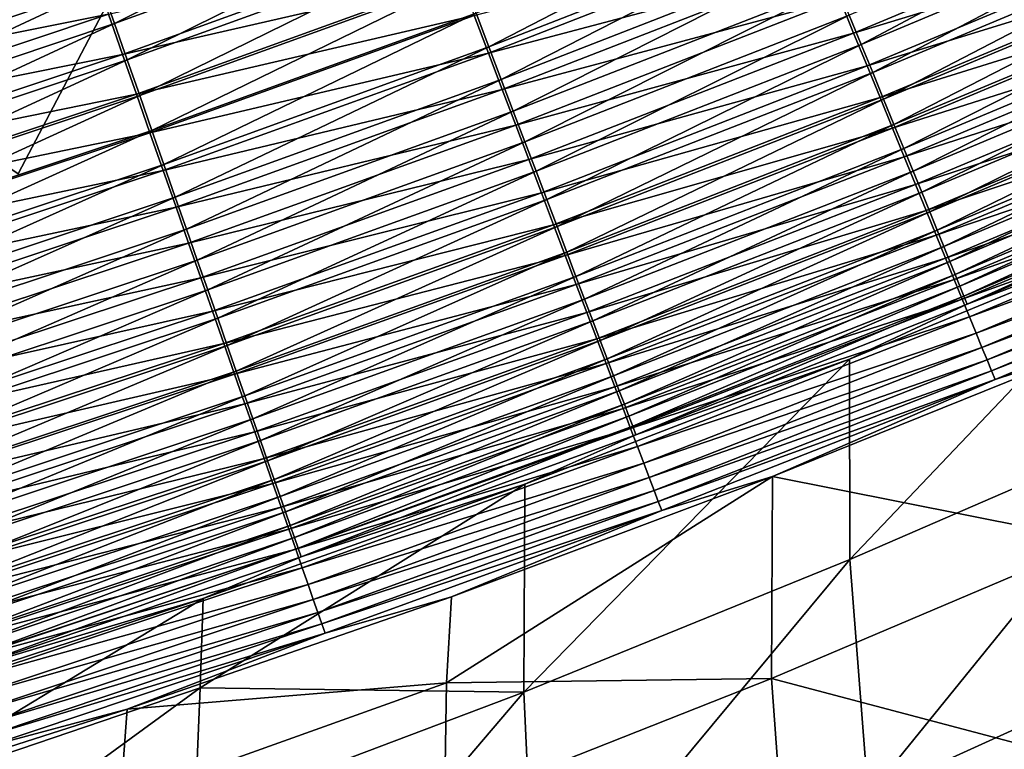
# Model space of a CAD drawing. Header units: metres. Extents: x -1 to 1402, y -1402 to 1.
# Tile 230 of 256: x 826 to 862, y -1164 to -1137. Entities that reach past the tile are written whole.
import ezdxf

# ---------------------------------------------------------------- set-up
doc = ezdxf.new("R2010")
doc.units = ezdxf.units.M

msp = doc.modelspace()

# ---------------------------------------------------------------- linework, layer by layer
at = {"layer": 'None0'}
for points in [[(829.298035, -1136.907593, -497.734619), (840.597839, -1131.261108, -498.286469), (828.819336, -1135.542847, -498.305359)], [(829.298035, -1136.907593, -497.734619), (841.113037, -1132.618164, -497.710846), (840.597839, -1131.261108, -498.286469)], [(843.06543, -1137.761963, -494.78241), (854.397583, -1131.908936, -495.565216), (842.595337, -1136.523438, -495.605164)], [(843.06543, -1137.761963, -494.78241), (854.90033, -1133.138306, -494.735931), (854.397583, -1131.908936, -495.565216)], [(856.317139, -1136.603149, -491.905945), (856.755737, -1137.675903, -490.854187), (868.117249, -1131.650146, -491.840393)], [(856.755737, -1137.675903, -490.854187), (868.583618, -1132.712524, -490.781036), (868.117249, -1131.650146, -491.840393)], [(868.291809, -1132.303101, -495.188873), (856.475342, -1137.255615, -495.251984), (855.962708, -1136.001221, -496.276703)], [(868.818054, -1133.502563, -494.096771), (856.475342, -1137.255615, -495.251984), (868.291809, -1132.303101, -495.188873)], [(829.767578, -1138.246216, -497.100189), (841.113037, -1132.618164, -497.710846), (829.298035, -1136.907593, -497.734619)], [(829.767578, -1138.246216, -497.100189), (841.618286, -1133.949219, -497.071014), (841.113037, -1132.618164, -497.710846)], [(816.482788, -1138.128906, -498.825958), (827.838379, -1132.746216, -499.250732), (816.026672, -1136.714233, -499.26181)], [(816.482788, -1138.128906, -498.825958), (828.332458, -1134.154663, -498.810944), (827.838379, -1132.746216, -499.250732)], [(856.755737, -1137.675903, -490.854187), (857.176025, -1138.703979, -489.751556), (868.583618, -1132.712524, -490.781036)], [(868.583618, -1132.712524, -490.781036), (857.176025, -1138.703979, -489.751556), (869.030334, -1133.730347, -489.670563)], [(842.524414, -1136.611328, -499.012695), (854.887756, -1133.371094, -498.140533), (843.048035, -1137.991699, -498.183807)], [(843.048035, -1137.991699, -498.183807), (854.887756, -1133.371094, -498.140533), (855.433167, -1134.705444, -497.240143)], [(843.521912, -1138.964844, -493.901917), (854.90033, -1133.138306, -494.735931), (843.06543, -1137.761963, -494.78241)], [(843.521912, -1138.964844, -493.901917), (855.388489, -1134.332031, -493.848511), (854.90033, -1133.138306, -494.735931)], [(815.681091, -1135.942871, -502.557037), (828.012878, -1133.528198, -502.142883), (816.181763, -1137.496704, -502.154877)], [(816.181763, -1137.496704, -502.154877), (828.012878, -1133.528198, -502.142883), (828.548828, -1135.057007, -501.6651)], [(829.076965, -1136.563843, -501.115906), (841.440063, -1133.752808, -500.470276), (829.596252, -1138.045166, -500.496033)], [(829.596252, -1138.045166, -500.496033), (841.440063, -1133.752808, -500.470276), (841.988098, -1135.19751, -499.775452)], [(868.818054, -1133.502563, -494.096771), (856.970093, -1138.466309, -494.167816), (856.475342, -1137.255615, -495.251984)], [(869.323914, -1134.65564, -492.946777), (856.970093, -1138.466309, -494.167816), (868.818054, -1133.502563, -494.096771)], [(869.030334, -1133.730347, -489.670563), (857.176025, -1138.703979, -489.751556), (857.577271, -1139.685669, -488.600372)], [(869.030334, -1133.730347, -489.670563), (857.577271, -1139.685669, -488.600372), (869.456604, -1134.70166, -488.511292)], [(830.227173, -1139.556641, -496.403656), (841.618286, -1133.949219, -497.071014), (829.767578, -1138.246216, -497.100189)], [(830.227173, -1139.556641, -496.403656), (842.112671, -1135.251709, -496.368561), (841.618286, -1133.949219, -497.071014)], [(816.932373, -1139.523315, -498.324829), (828.332458, -1134.154663, -498.810944), (816.482788, -1138.128906, -498.825958)], [(816.932373, -1139.523315, -498.324829), (828.819336, -1135.542847, -498.305359), (828.332458, -1134.154663, -498.810944)], [(843.96405, -1140.129883, -492.965332), (855.388489, -1134.332031, -493.848511), (843.521912, -1138.964844, -493.901917)], [(843.96405, -1140.129883, -492.965332), (855.861084, -1135.487793, -492.904633), (855.388489, -1134.332031, -493.848511)], [(855.433167, -1134.705444, -497.240143), (843.557922, -1139.33606, -497.290497), (843.048035, -1137.991699, -498.183807)], [(855.962708, -1136.001221, -496.276703), (843.557922, -1139.33606, -497.290497), (855.433167, -1134.705444, -497.240143)], [(869.323914, -1134.65564, -492.946777), (857.445801, -1139.630615, -493.026062), (856.970093, -1138.466309, -494.167816)], [(869.808533, -1135.760376, -491.741333), (857.445801, -1139.630615, -493.026062), (869.323914, -1134.65564, -492.946777)], [(869.456604, -1134.70166, -488.511292), (857.577271, -1139.685669, -488.600372), (857.95874, -1140.619019, -487.402924)], [(869.456604, -1134.70166, -488.511292), (857.95874, -1140.619019, -487.402924), (869.861694, -1135.624756, -487.305573)], [(816.181763, -1137.496704, -502.154877), (828.548828, -1135.057007, -501.6651), (816.676514, -1139.032227, -501.681335)], [(816.676514, -1139.032227, -501.681335), (828.548828, -1135.057007, -501.6651), (829.076965, -1136.563843, -501.115906)], [(829.596252, -1138.045166, -500.496033), (841.988098, -1135.19751, -499.775452), (830.10553, -1139.498291, -499.807068)], [(830.10553, -1139.498291, -499.807068), (841.988098, -1135.19751, -499.775452), (842.524414, -1136.611328, -499.012695)], [(817.37439, -1140.894409, -497.759155), (828.819336, -1135.542847, -498.305359), (816.932373, -1139.523315, -498.324829)], [(817.37439, -1140.894409, -497.759155), (829.298035, -1136.907593, -497.734619), (828.819336, -1135.542847, -498.305359)], [(830.675903, -1140.836304, -495.646606), (842.112671, -1135.251709, -496.368561), (830.227173, -1139.556641, -496.403656)], [(830.675903, -1140.836304, -495.646606), (842.595337, -1136.523438, -495.605164), (842.112671, -1135.251709, -496.368561)], [(844.390808, -1141.254639, -491.974274), (855.861084, -1135.487793, -492.904633), (843.96405, -1140.129883, -492.965332)], [(844.390808, -1141.254639, -491.974274), (856.317139, -1136.603149, -491.905945), (855.861084, -1135.487793, -492.904633)], [(869.808533, -1135.760376, -491.741333), (857.901733, -1140.74646, -491.829132), (857.445801, -1139.630615, -493.026062)], [(870.270996, -1136.814697, -490.482941), (857.901733, -1140.74646, -491.829132), (869.808533, -1135.760376, -491.741333)], [(869.861694, -1135.624756, -487.305573), (857.95874, -1140.619019, -487.402924), (858.319702, -1141.502319, -486.16153)], [(869.861694, -1135.624756, -487.305573), (858.319702, -1141.502319, -486.16153), (870.244751, -1136.497681, -486.055756)], [(855.962708, -1136.001221, -496.276703), (844.053101, -1140.641724, -496.334564), (843.557922, -1139.33606, -497.290497)], [(856.475342, -1137.255615, -495.251984), (844.053101, -1140.641724, -496.334564), (855.962708, -1136.001221, -496.276703)], [(816.676514, -1139.032227, -501.681335), (829.076965, -1136.563843, -501.115906), (817.164185, -1140.545898, -501.137024)], [(817.164185, -1140.545898, -501.137024), (829.076965, -1136.563843, -501.115906), (829.596252, -1138.045166, -500.496033)], [(830.10553, -1139.498291, -499.807068), (842.524414, -1136.611328, -499.012695), (830.604065, -1140.920532, -499.05069)], [(830.604065, -1140.920532, -499.05069), (842.524414, -1136.611328, -499.012695), (843.048035, -1137.991699, -498.183807)], [(831.113037, -1142.082764, -494.830627), (842.595337, -1136.523438, -495.605164), (830.675903, -1140.836304, -495.646606)], [(831.113037, -1142.082764, -494.830627), (843.06543, -1137.761963, -494.78241), (842.595337, -1136.523438, -495.605164)], [(844.390808, -1141.254639, -491.974274), (844.801331, -1142.336792, -490.93045), (856.317139, -1136.603149, -491.905945)], [(844.801331, -1142.336792, -490.93045), (856.755737, -1137.675903, -490.854187), (856.317139, -1136.603149, -491.905945)], [(870.244751, -1136.497681, -486.055756), (858.319702, -1141.502319, -486.16153), (858.659363, -1142.333618, -484.878479)], [(870.244751, -1136.497681, -486.055756), (858.659363, -1142.333618, -484.878479), (870.604919, -1137.318604, -484.76416)], [(817.808105, -1142.239746, -497.13031), (829.298035, -1136.907593, -497.734619), (817.37439, -1140.894409, -497.759155)], [(817.808105, -1142.239746, -497.13031), (829.767578, -1138.246216, -497.100189), (829.298035, -1136.907593, -497.734619)], [(870.270996, -1136.814697, -490.482941), (858.336975, -1141.812012, -490.579529), (857.901733, -1140.74646, -491.829132)], [(870.710449, -1137.816528, -489.174164), (858.336975, -1141.812012, -490.579529), (870.270996, -1136.814697, -490.482941)], [(856.475342, -1137.255615, -495.251984), (844.532654, -1141.90625, -495.31778), (844.053101, -1140.641724, -496.334564)], [(856.970093, -1138.466309, -494.167816), (844.532654, -1141.90625, -495.31778), (856.475342, -1137.255615, -495.251984)], [(870.604919, -1137.318604, -484.76416), (858.659363, -1142.333618, -484.878479), (858.97699, -1143.111084, -483.556091)], [(870.604919, -1137.318604, -484.76416), (858.97699, -1143.111084, -483.556091), (870.941467, -1138.085815, -483.433136)], [(844.801331, -1142.336792, -490.93045), (845.194946, -1143.37439, -489.836029), (856.755737, -1137.675903, -490.854187)], [(845.194946, -1143.37439, -489.836029), (857.176025, -1138.703979, -489.751556), (856.755737, -1137.675903, -490.854187)], [(817.164185, -1140.545898, -501.137024), (829.596252, -1138.045166, -500.496033), (817.643616, -1142.03418, -500.522644)], [(817.643616, -1142.03418, -500.522644), (829.596252, -1138.045166, -500.496033), (830.10553, -1139.498291, -499.807068)], [(843.048035, -1137.991699, -498.183807), (831.09082, -1142.30957, -498.228699), (830.604065, -1140.920532, -499.05069)], [(843.557922, -1139.33606, -497.290497), (831.09082, -1142.30957, -498.228699), (843.048035, -1137.991699, -498.183807)], [(831.53772, -1143.293945, -493.957336), (843.06543, -1137.761963, -494.78241), (831.113037, -1142.082764, -494.830627)], [(831.53772, -1143.293945, -493.957336), (843.521912, -1138.964844, -493.901917), (843.06543, -1137.761963, -494.78241)], [(870.710449, -1137.816528, -489.174164), (858.750793, -1142.825073, -489.279724), (858.336975, -1141.812012, -490.579529)], [(871.125916, -1138.764038, -487.817535), (858.750793, -1142.825073, -489.279724), (870.710449, -1137.816528, -489.174164)], [(870.941467, -1138.085815, -483.433136), (858.97699, -1143.111084, -483.556091), (859.27179, -1143.832886, -482.196655)], [(870.941467, -1138.085815, -483.433136), (859.27179, -1143.832886, -482.196655), (871.25354, -1138.797363, -482.065002)], [(818.232666, -1143.556763, -496.43985), (829.767578, -1138.246216, -497.100189), (817.808105, -1142.239746, -497.13031)], [(818.232666, -1143.556763, -496.43985), (830.227173, -1139.556641, -496.403656), (829.767578, -1138.246216, -497.100189)], [(856.970093, -1138.466309, -494.167816), (844.995544, -1143.126953, -494.241882), (844.532654, -1141.90625, -495.31778)], [(857.445801, -1139.630615, -493.026062), (844.995544, -1143.126953, -494.241882), (856.970093, -1138.466309, -494.167816)], [(845.194946, -1143.37439, -489.836029), (845.570923, -1144.365601, -488.693268), (857.176025, -1138.703979, -489.751556)], [(857.176025, -1138.703979, -489.751556), (845.570923, -1144.365601, -488.693268), (857.577271, -1139.685669, -488.600372)], [(871.125916, -1138.764038, -487.817535), (859.142334, -1143.783813, -487.932251), (858.750793, -1142.825073, -489.279724)], [(871.516663, -1139.655151, -486.415588), (859.142334, -1143.783813, -487.932251), (871.125916, -1138.764038, -487.817535)], [(871.25354, -1138.797363, -482.065002), (859.27179, -1143.832886, -482.196655), (859.543091, -1144.497314, -480.802673)], [(871.25354, -1138.797363, -482.065002), (859.543091, -1144.497314, -480.802673), (871.540405, -1139.451538, -480.662323)], [(831.949097, -1144.467163, -493.02832), (843.521912, -1138.964844, -493.901917), (831.53772, -1143.293945, -493.957336)], [(831.949097, -1144.467163, -493.02832), (843.96405, -1140.129883, -492.965332), (843.521912, -1138.964844, -493.901917)], [(817.643616, -1142.03418, -500.522644), (830.10553, -1139.498291, -499.807068), (818.114014, -1143.494385, -499.839722)], [(818.114014, -1143.494385, -499.839722), (830.10553, -1139.498291, -499.807068), (830.604065, -1140.920532, -499.05069)], [(843.557922, -1139.33606, -497.290497), (831.564941, -1143.662476, -497.342773), (831.09082, -1142.30957, -498.228699)], [(844.053101, -1140.641724, -496.334564), (831.564941, -1143.662476, -497.342773), (843.557922, -1139.33606, -497.290497)], [(871.540405, -1139.451538, -480.662323), (859.543091, -1144.497314, -480.802673), (859.790405, -1145.103394, -479.377533)], [(871.540405, -1139.451538, -480.662323), (859.790405, -1145.103394, -479.377533), (871.801575, -1140.047241, -479.228516)], [(818.647339, -1144.84314, -495.689362), (830.227173, -1139.556641, -496.403656), (818.232666, -1143.556763, -496.43985)], [(818.647339, -1144.84314, -495.689362), (830.675903, -1140.836304, -495.646606), (830.227173, -1139.556641, -496.403656)], [(857.445801, -1139.630615, -493.026062), (845.440857, -1144.301514, -493.108734), (844.995544, -1143.126953, -494.241882)], [(857.901733, -1140.74646, -491.829132), (845.440857, -1144.301514, -493.108734), (857.445801, -1139.630615, -493.026062)], [(857.577271, -1139.685669, -488.600372), (845.570923, -1144.365601, -488.693268), (845.928589, -1145.308594, -487.504486)], [(857.577271, -1139.685669, -488.600372), (845.928589, -1145.308594, -487.504486), (857.95874, -1140.619019, -487.402924)], [(871.516663, -1139.655151, -486.415588), (859.510803, -1144.686035, -486.539612), (859.142334, -1143.783813, -487.932251)], [(871.881775, -1140.487793, -484.970856), (859.510803, -1144.686035, -486.539612), (871.516663, -1139.655151, -486.415588)], [(832.346313, -1145.600342, -492.045166), (843.96405, -1140.129883, -492.965332), (831.949097, -1144.467163, -493.02832)], [(832.346313, -1145.600342, -492.045166), (844.390808, -1141.254639, -491.974274), (843.96405, -1140.129883, -492.965332)], [(871.801575, -1140.047241, -479.228516), (859.790405, -1145.103394, -479.377533), (860.013428, -1145.649902, -477.924713)], [(871.801575, -1140.047241, -479.228516), (860.013428, -1145.649902, -477.924713), (872.036621, -1140.583618, -477.76712)], [(857.95874, -1140.619019, -487.402924), (845.928589, -1145.308594, -487.504486), (846.267212, -1146.20166, -486.271881)], [(857.95874, -1140.619019, -487.402924), (846.267212, -1146.20166, -486.271881), (858.319702, -1141.502319, -486.16153)], [(871.881775, -1140.487793, -484.970856), (859.855286, -1145.529907, -485.104279), (859.510803, -1144.686035, -486.539612)], [(872.220276, -1141.260132, -483.485901), (859.855286, -1145.529907, -485.104279), (871.881775, -1140.487793, -484.970856)], [(872.036621, -1140.583618, -477.76712), (860.013428, -1145.649902, -477.924713), (860.21167, -1146.135986, -476.447815)], [(872.036621, -1140.583618, -477.76712), (860.21167, -1146.135986, -476.447815), (872.245178, -1141.05957, -476.281738)], [(830.604065, -1140.920532, -499.05069), (818.574524, -1144.92395, -499.089966), (818.114014, -1143.494385, -499.839722)], [(831.09082, -1142.30957, -498.228699), (818.574524, -1144.92395, -499.089966), (830.604065, -1140.920532, -499.05069)], [(819.051331, -1146.09668, -494.880402), (830.675903, -1140.836304, -495.646606), (818.647339, -1144.84314, -495.689362)], [(819.051331, -1146.09668, -494.880402), (831.113037, -1142.082764, -494.830627), (830.675903, -1140.836304, -495.646606)], [(844.053101, -1140.641724, -496.334564), (832.025574, -1144.977051, -496.394653), (831.564941, -1143.662476, -497.342773)], [(844.532654, -1141.90625, -495.31778), (832.025574, -1144.977051, -496.394653), (844.053101, -1140.641724, -496.334564)], [(857.901733, -1140.74646, -491.829132), (845.867859, -1145.427734, -491.920715), (845.440857, -1144.301514, -493.108734)], [(858.336975, -1141.812012, -490.579529), (845.867859, -1145.427734, -491.920715), (857.901733, -1140.74646, -491.829132)], [(832.346313, -1145.600342, -492.045166), (832.728638, -1146.69104, -491.009583), (844.390808, -1141.254639, -491.974274)], [(832.728638, -1146.69104, -491.009583), (844.801331, -1142.336792, -490.93045), (844.390808, -1141.254639, -491.974274)], [(872.220276, -1141.260132, -483.485901), (860.17511, -1146.313354, -483.628784), (859.855286, -1145.529907, -485.104279)], [(872.531494, -1141.970215, -481.96347), (860.17511, -1146.313354, -483.628784), (872.220276, -1141.260132, -483.485901)], [(872.245178, -1141.05957, -476.281738), (860.21167, -1146.135986, -476.447815), (860.384766, -1146.560669, -474.950378)], [(872.245178, -1141.05957, -476.281738), (860.384766, -1146.560669, -474.950378), (872.426758, -1141.474243, -474.776001)], [(858.319702, -1141.502319, -486.16153), (846.267212, -1146.20166, -486.271881), (846.58606, -1147.042725, -484.997772)], [(858.319702, -1141.502319, -486.16153), (846.58606, -1147.042725, -484.997772), (858.659363, -1142.333618, -484.878479)], [(872.426758, -1141.474243, -474.776001), (860.384766, -1146.560669, -474.950378), (860.532349, -1146.923096, -473.435913)], [(872.426758, -1141.474243, -474.776001), (860.532349, -1146.923096, -473.435913), (872.580933, -1141.82666, -473.253479)], [(819.44397, -1147.314941, -494.014557), (831.113037, -1142.082764, -494.830627), (819.051331, -1146.09668, -494.880402)], [(819.44397, -1147.314941, -494.014557), (831.53772, -1143.293945, -493.957336), (831.113037, -1142.082764, -494.830627)], [(844.532654, -1141.90625, -495.31778), (832.471802, -1146.250488, -495.386047), (832.025574, -1144.977051, -496.394653)], [(844.995544, -1143.126953, -494.241882), (832.471802, -1146.250488, -495.386047), (844.532654, -1141.90625, -495.31778)], [(858.336975, -1141.812012, -490.579529), (846.275635, -1146.50354, -490.680298), (845.867859, -1145.427734, -491.920715)], [(858.750793, -1142.825073, -489.279724), (846.275635, -1146.50354, -490.680298), (858.336975, -1141.812012, -490.579529)], [(860.17511, -1146.313354, -483.628784), (872.531494, -1141.970215, -481.96347), (860.469421, -1147.034546, -482.115814)], [(860.469421, -1147.034546, -482.115814), (872.531494, -1141.970215, -481.96347), (872.814819, -1142.616821, -480.407257)], [(872.580933, -1141.82666, -473.253479), (860.532349, -1146.923096, -473.435913), (860.653992, -1147.222046, -471.90799)], [(872.580933, -1141.82666, -473.253479), (860.653992, -1147.222046, -471.90799), (872.707336, -1142.115845, -471.717773)], [(831.09082, -1142.30957, -498.228699), (819.024292, -1146.32019, -498.275085), (818.574524, -1144.92395, -499.089966)], [(831.564941, -1143.662476, -497.342773), (819.024292, -1146.32019, -498.275085), (831.09082, -1142.30957, -498.228699)], [(832.728638, -1146.69104, -491.009583), (833.095337, -1147.737305, -489.923676), (844.801331, -1142.336792, -490.93045)], [(833.095337, -1147.737305, -489.923676), (845.194946, -1143.37439, -489.836029), (844.801331, -1142.336792, -490.93045)], [(858.659363, -1142.333618, -484.878479), (846.58606, -1147.042725, -484.997772), (846.88446, -1147.829956, -483.684418)], [(858.659363, -1142.333618, -484.878479), (846.88446, -1147.829956, -483.684418), (858.97699, -1143.111084, -483.556091)], [(872.707336, -1142.115845, -471.717773), (860.653992, -1147.222046, -471.90799), (867.865479, -1144.484497, -470.251495)], [(860.469421, -1147.034546, -482.115814), (872.814819, -1142.616821, -480.407257), (860.737732, -1147.692261, -480.569031)], [(860.737732, -1147.692261, -480.569031), (872.814819, -1142.616821, -480.407257), (873.069824, -1143.198975, -478.821136)], [(844.995544, -1143.126953, -494.241882), (832.902649, -1147.480347, -494.318756), (832.471802, -1146.250488, -495.386047)], [(845.440857, -1144.301514, -493.108734), (832.902649, -1147.480347, -494.318756), (844.995544, -1143.126953, -494.241882)], [(858.750793, -1142.825073, -489.279724), (846.663574, -1147.5271, -489.389893), (846.275635, -1146.50354, -490.680298)], [(859.142334, -1143.783813, -487.932251), (846.663574, -1147.5271, -489.389893), (858.750793, -1142.825073, -489.279724)], [(858.97699, -1143.111084, -483.556091), (846.88446, -1147.829956, -483.684418), (847.161743, -1148.561768, -482.334045)], [(858.97699, -1143.111084, -483.556091), (847.161743, -1148.561768, -482.334045), (859.27179, -1143.832886, -482.196655)], [(819.824402, -1148.495605, -493.093353), (831.53772, -1143.293945, -493.957336), (819.44397, -1147.314941, -494.014557)], [(819.824402, -1148.495605, -493.093353), (831.949097, -1144.467163, -493.02832), (831.53772, -1143.293945, -493.957336)], [(833.095337, -1147.737305, -489.923676), (833.445801, -1148.737427, -488.789703), (845.194946, -1143.37439, -489.836029)], [(833.445801, -1148.737427, -488.789703), (845.570923, -1144.365601, -488.693268), (845.194946, -1143.37439, -489.836029)], [(860.737732, -1147.692261, -480.569031), (873.069824, -1143.198975, -478.821136), (860.979614, -1148.285522, -478.992249)], [(860.979614, -1148.285522, -478.992249), (873.069824, -1143.198975, -478.821136), (873.296082, -1143.715698, -477.209015)], [(831.564941, -1143.662476, -497.342773), (819.462524, -1147.680786, -497.396759), (819.024292, -1146.32019, -498.275085)], [(832.025574, -1144.977051, -496.394653), (819.462524, -1147.680786, -497.396759), (831.564941, -1143.662476, -497.342773)], [(859.142334, -1143.783813, -487.932251), (847.030884, -1148.496338, -488.051971), (846.663574, -1147.5271, -489.389893)], [(859.510803, -1144.686035, -486.539612), (847.030884, -1148.496338, -488.051971), (859.142334, -1143.783813, -487.932251)], [(859.27179, -1143.832886, -482.196655), (847.161743, -1148.561768, -482.334045), (847.417175, -1149.236084, -480.949188)], [(859.27179, -1143.832886, -482.196655), (847.417175, -1149.236084, -480.949188), (859.543091, -1144.497314, -480.802673)], [(873.296082, -1143.715698, -477.209015), (861.194702, -1148.81311, -477.389343), (860.979614, -1148.285522, -478.992249)], [(873.493042, -1144.165771, -475.574768), (861.194702, -1148.81311, -477.389343), (873.296082, -1143.715698, -477.209015)], [(873.493042, -1144.165771, -475.574768), (861.382507, -1149.27417, -475.76413), (861.194702, -1148.81311, -477.389343)], [(873.6604, -1144.54834, -473.922333), (861.382507, -1149.27417, -475.76413), (873.493042, -1144.165771, -475.574768)], [(820.191956, -1149.636108, -492.118378), (831.949097, -1144.467163, -493.02832), (819.824402, -1148.495605, -493.093353)], [(820.191956, -1149.636108, -492.118378), (832.346313, -1145.600342, -492.045166), (831.949097, -1144.467163, -493.02832)], [(845.440857, -1144.301514, -493.108734), (833.317322, -1148.664185, -493.19455), (832.902649, -1147.480347, -494.318756)], [(845.867859, -1145.427734, -491.920715), (833.317322, -1148.664185, -493.19455), (845.440857, -1144.301514, -493.108734)], [(833.445801, -1148.737427, -488.789703), (833.779358, -1149.689331, -487.609894), (845.570923, -1144.365601, -488.693268)], [(845.570923, -1144.365601, -488.693268), (833.779358, -1149.689331, -487.609894), (845.928589, -1145.308594, -487.504486)], [(859.543091, -1144.497314, -480.802673), (847.417175, -1149.236084, -480.949188), (847.650452, -1149.852051, -479.533112)], [(859.543091, -1144.497314, -480.802673), (847.650452, -1149.852051, -479.533112), (859.790405, -1145.103394, -479.377533)], [(867.865479, -1144.484497, -470.251495), (856.321655, -1149.249634, -470.441223), (856.341797, -1156.611694, -423.02655)], [(860.653992, -1147.222046, -471.90799), (856.321655, -1149.249634, -470.441223), (867.865479, -1144.484497, -470.251495)], [(867.865479, -1144.484497, -470.251495), (856.341797, -1156.611694, -423.02655), (868.235046, -1151.450195, -423.075348)], [(873.6604, -1144.54834, -473.922333), (861.542603, -1149.66748, -474.120483), (861.382507, -1149.27417, -475.76413)], [(873.797546, -1144.862305, -472.255585), (861.542603, -1149.66748, -474.120483), (873.6604, -1144.54834, -473.922333)], [(832.025574, -1144.977051, -496.394653), (819.888367, -1149.003052, -496.456696), (819.462524, -1147.680786, -497.396759)], [(832.471802, -1146.250488, -495.386047), (819.888367, -1149.003052, -496.456696), (832.025574, -1144.977051, -496.394653)], [(859.510803, -1144.686035, -486.539612), (847.376709, -1149.40918, -486.669037), (847.030884, -1148.496338, -488.051971)], [(859.855286, -1145.529907, -485.104279), (847.376709, -1149.40918, -486.669037), (859.510803, -1144.686035, -486.539612)], [(861.542603, -1149.66748, -474.120483), (873.797546, -1144.862305, -472.255585), (861.674561, -1149.992065, -472.462219)], [(873.797546, -1144.862305, -472.255585), (865.197937, -1148.835815, -470.732544), (861.674561, -1149.992065, -472.462219)], [(845.928589, -1145.308594, -487.504486), (833.779358, -1149.689331, -487.609894), (834.095337, -1150.591431, -486.386444)], [(845.928589, -1145.308594, -487.504486), (834.095337, -1150.591431, -486.386444), (846.267212, -1146.20166, -486.271881)], [(859.790405, -1145.103394, -479.377533), (847.650452, -1149.852051, -479.533112), (847.861084, -1150.408691, -478.089294)], [(859.790405, -1145.103394, -479.377533), (847.861084, -1150.408691, -478.089294), (860.013428, -1145.649902, -477.924713)], [(820.191956, -1149.636108, -492.118378), (820.545776, -1150.734497, -491.091309), (832.346313, -1145.600342, -492.045166)], [(820.545776, -1150.734497, -491.091309), (832.728638, -1146.69104, -491.009583), (832.346313, -1145.600342, -492.045166)], [(845.867859, -1145.427734, -491.920715), (833.715088, -1149.799805, -492.015808), (833.317322, -1148.664185, -493.19455)], [(846.275635, -1146.50354, -490.680298), (833.715088, -1149.799805, -492.015808), (845.867859, -1145.427734, -491.920715)], [(859.855286, -1145.529907, -485.104279), (847.700439, -1150.263672, -485.24353), (847.376709, -1149.40918, -486.669037)], [(860.17511, -1146.313354, -483.628784), (847.700439, -1150.263672, -485.24353), (859.855286, -1145.529907, -485.104279)], [(860.013428, -1145.649902, -477.924713), (847.861084, -1150.408691, -478.089294), (848.048767, -1150.904785, -476.621277)], [(860.013428, -1145.649902, -477.924713), (848.048767, -1150.904785, -476.621277), (860.21167, -1146.135986, -476.447815)], [(832.471802, -1146.250488, -495.386047), (820.301025, -1150.284424, -495.456604), (819.888367, -1149.003052, -496.456696)], [(832.902649, -1147.480347, -494.318756), (820.301025, -1150.284424, -495.456604), (832.471802, -1146.250488, -495.386047)], [(846.267212, -1146.20166, -486.271881), (834.095337, -1150.591431, -486.386444), (834.393188, -1151.44165, -485.121613)], [(846.267212, -1146.20166, -486.271881), (834.393188, -1151.44165, -485.121613), (846.58606, -1147.042725, -484.997772)], [(847.700439, -1150.263672, -485.24353), (860.17511, -1146.313354, -483.628784), (848.00116, -1151.057861, -483.777893)], [(848.00116, -1151.057861, -483.777893), (860.17511, -1146.313354, -483.628784), (860.469421, -1147.034546, -482.115814)], [(860.21167, -1146.135986, -476.447815), (848.048767, -1150.904785, -476.621277), (848.213135, -1151.339478, -475.132507)], [(860.21167, -1146.135986, -476.447815), (848.213135, -1151.339478, -475.132507), (860.384766, -1146.560669, -474.950378)], [(820.545776, -1150.734497, -491.091309), (820.885376, -1151.788696, -490.014221), (832.728638, -1146.69104, -491.009583)], [(820.885376, -1151.788696, -490.014221), (833.095337, -1147.737305, -489.923676), (832.728638, -1146.69104, -491.009583)], [(846.275635, -1146.50354, -490.680298), (834.095215, -1150.885132, -490.784882), (833.715088, -1149.799805, -492.015808)], [(846.663574, -1147.5271, -489.389893), (834.095215, -1150.885132, -490.784882), (846.275635, -1146.50354, -490.680298)], [(860.384766, -1146.560669, -474.950378), (848.213135, -1151.339478, -475.132507), (848.35376, -1151.711792, -473.626526)], [(860.384766, -1146.560669, -474.950378), (848.35376, -1151.711792, -473.626526), (860.532349, -1146.923096, -473.435913)], [(846.58606, -1147.042725, -484.997772), (834.393188, -1151.44165, -485.121613), (834.672119, -1152.238281, -483.817657)], [(846.58606, -1147.042725, -484.997772), (834.672119, -1152.238281, -483.817657), (846.88446, -1147.829956, -483.684418)], [(848.00116, -1151.057861, -483.777893), (860.469421, -1147.034546, -482.115814), (848.27832, -1151.789795, -482.274841)], [(848.27832, -1151.789795, -482.274841), (860.469421, -1147.034546, -482.115814), (860.737732, -1147.692261, -480.569031)], [(860.532349, -1146.923096, -473.435913), (848.35376, -1151.711792, -473.626526), (848.470276, -1152.020752, -472.106812)], [(860.532349, -1146.923096, -473.435913), (848.470276, -1152.020752, -472.106812), (860.653992, -1147.222046, -471.90799)], [(832.902649, -1147.480347, -494.318756), (820.699646, -1151.522339, -494.398193), (820.301025, -1150.284424, -495.456604)], [(833.317322, -1148.664185, -493.19455), (820.699646, -1151.522339, -494.398193), (832.902649, -1147.480347, -494.318756)], [(860.653992, -1147.222046, -471.90799), (848.470276, -1152.020752, -472.106812), (856.321655, -1149.249634, -470.441223)], [(820.885376, -1151.788696, -490.014221), (821.210022, -1152.796753, -488.889343), (833.095337, -1147.737305, -489.923676)], [(821.210022, -1152.796753, -488.889343), (833.445801, -1148.737427, -488.789703), (833.095337, -1147.737305, -489.923676)], [(846.663574, -1147.5271, -489.389893), (834.45697, -1151.918457, -489.504242), (834.095215, -1150.885132, -490.784882)], [(847.030884, -1148.496338, -488.051971), (834.45697, -1151.918457, -489.504242), (846.663574, -1147.5271, -489.389893)], [(846.88446, -1147.829956, -483.684418), (834.672119, -1152.238281, -483.817657), (834.93158, -1152.979492, -482.476746)], [(846.88446, -1147.829956, -483.684418), (834.93158, -1152.979492, -482.476746), (847.161743, -1148.561768, -482.334045)], [(848.27832, -1151.789795, -482.274841), (860.737732, -1147.692261, -480.569031), (848.531311, -1152.458374, -480.737915)], [(848.531311, -1152.458374, -480.737915), (860.737732, -1147.692261, -480.569031), (860.979614, -1148.285522, -478.992249)], [(847.030884, -1148.496338, -488.051971), (834.799744, -1152.897461, -488.1763), (834.45697, -1151.918457, -489.504242)], [(847.376709, -1149.40918, -486.669037), (834.799744, -1152.897461, -488.1763), (847.030884, -1148.496338, -488.051971)], [(847.161743, -1148.561768, -482.334045), (834.93158, -1152.979492, -482.476746), (835.170898, -1153.663452, -481.101379)], [(847.161743, -1148.561768, -482.334045), (835.170898, -1153.663452, -481.101379), (847.417175, -1149.236084, -480.949188)], [(860.979614, -1148.285522, -478.992249), (848.759827, -1153.0625, -479.170929), (848.531311, -1152.458374, -480.737915)], [(861.194702, -1148.81311, -477.389343), (848.759827, -1153.0625, -479.170929), (860.979614, -1148.285522, -478.992249)], [(833.317322, -1148.664185, -493.19455), (821.083435, -1152.714478, -493.283264), (820.699646, -1151.522339, -494.398193)], [(833.715088, -1149.799805, -492.015808), (821.083435, -1152.714478, -493.283264), (833.317322, -1148.664185, -493.19455)], [(821.210022, -1152.796753, -488.889343), (821.519287, -1153.756958, -487.718811), (833.445801, -1148.737427, -488.789703)], [(821.519287, -1153.756958, -487.718811), (833.779358, -1149.689331, -487.609894), (833.445801, -1148.737427, -488.789703)], [(861.194702, -1148.81311, -477.389343), (848.96344, -1153.600952, -477.577667), (848.759827, -1153.0625, -479.170929)], [(861.382507, -1149.27417, -475.76413), (848.96344, -1153.600952, -477.577667), (861.194702, -1148.81311, -477.389343)], [(865.197937, -1148.835815, -470.732544), (865.377319, -1155.926025, -423.526886), (853.491577, -1153.554321, -470.942657)], [(865.197937, -1148.835815, -470.732544), (853.491577, -1153.554321, -470.942657), (861.674561, -1149.992065, -472.462219)], [(847.417175, -1149.236084, -480.949188), (835.170898, -1153.663452, -481.101379), (835.389771, -1154.289185, -479.694763)], [(847.417175, -1149.236084, -480.949188), (835.389771, -1154.289185, -479.694763), (847.650452, -1149.852051, -479.533112)], [(856.321655, -1149.249634, -470.441223), (844.346985, -1161.483154, -422.976624), (856.341797, -1156.611694, -423.02655)], [(856.321655, -1149.249634, -470.441223), (844.382813, -1153.83606, -470.644135), (844.346985, -1161.483154, -422.976624)], [(848.470276, -1152.020752, -472.106812), (844.382813, -1153.83606, -470.644135), (856.321655, -1149.249634, -470.441223)], [(861.382507, -1149.27417, -475.76413), (849.141663, -1154.072876, -475.961914), (848.96344, -1153.600952, -477.577667)], [(861.542603, -1149.66748, -474.120483), (849.141663, -1154.072876, -475.961914), (861.382507, -1149.27417, -475.76413)], [(847.376709, -1149.40918, -486.669037), (835.122742, -1153.820313, -486.803436), (834.799744, -1152.897461, -488.1763)], [(847.700439, -1150.263672, -485.24353), (835.122742, -1153.820313, -486.803436), (847.376709, -1149.40918, -486.669037)], [(849.141663, -1154.072876, -475.961914), (861.542603, -1149.66748, -474.120483), (849.29425, -1154.476929, -474.327484)], [(849.29425, -1154.476929, -474.327484), (861.542603, -1149.66748, -474.120483), (861.674561, -1149.992065, -472.462219)], [(833.715088, -1149.799805, -492.015808), (821.451721, -1153.858521, -492.114075), (821.083435, -1152.714478, -493.283264)], [(834.095215, -1150.885132, -490.784882), (821.451721, -1153.858521, -492.114075), (833.715088, -1149.799805, -492.015808)], [(821.519287, -1153.756958, -487.718811), (821.812378, -1154.66748, -486.504852), (833.779358, -1149.689331, -487.609894)], [(833.779358, -1149.689331, -487.609894), (821.812378, -1154.66748, -486.504852), (834.095337, -1150.591431, -486.386444)], [(847.650452, -1149.852051, -479.533112), (835.389771, -1154.289185, -479.694763), (835.587769, -1154.855469, -478.260345)], [(847.650452, -1149.852051, -479.533112), (835.587769, -1154.855469, -478.260345), (847.861084, -1150.408691, -478.089294)], [(861.674561, -1149.992065, -472.462219), (849.420654, -1154.812256, -472.678131), (849.29425, -1154.476929, -474.327484)], [(861.674561, -1149.992065, -472.462219), (853.491577, -1153.554321, -470.942657), (849.420654, -1154.812256, -472.678131)], [(835.122742, -1153.820313, -486.803436), (847.700439, -1150.263672, -485.24353), (835.425293, -1154.684937, -485.388123)], [(835.425293, -1154.684937, -485.388123), (847.700439, -1150.263672, -485.24353), (848.00116, -1151.057861, -483.777893)], [(847.861084, -1150.408691, -478.089294), (835.587769, -1154.855469, -478.260345), (835.764587, -1155.361572, -476.801544)], [(847.861084, -1150.408691, -478.089294), (835.764587, -1155.361572, -476.801544), (848.048767, -1150.904785, -476.621277)], [(834.095337, -1150.591431, -486.386444), (821.812378, -1154.66748, -486.504852), (822.088867, -1155.526367, -485.249664)], [(834.095337, -1150.591431, -486.386444), (822.088867, -1155.526367, -485.249664), (834.393188, -1151.44165, -485.121613)], [(834.095215, -1150.885132, -490.784882), (821.803894, -1154.952637, -490.893005), (821.451721, -1153.858521, -492.114075)], [(834.45697, -1151.918457, -489.504242), (821.803894, -1154.952637, -490.893005), (834.095215, -1150.885132, -490.784882)], [(835.425293, -1154.684937, -485.388123), (848.00116, -1151.057861, -483.777893), (835.706726, -1155.48938, -483.93277)], [(835.706726, -1155.48938, -483.93277), (848.00116, -1151.057861, -483.777893), (848.27832, -1151.789795, -482.274841)], [(848.048767, -1150.904785, -476.621277), (835.764587, -1155.361572, -476.801544), (835.9198, -1155.806152, -475.321869)], [(848.048767, -1150.904785, -476.621277), (835.9198, -1155.806152, -475.321869), (848.213135, -1151.339478, -475.132507)], [(834.393188, -1151.44165, -485.121613), (822.088867, -1155.526367, -485.249664), (822.348083, -1156.331787, -483.955444)], [(834.393188, -1151.44165, -485.121613), (822.348083, -1156.331787, -483.955444), (834.672119, -1152.238281, -483.817657)], [(848.213135, -1151.339478, -475.132507), (835.9198, -1155.806152, -475.321869), (836.053162, -1156.188477, -473.824738)], [(848.213135, -1151.339478, -475.132507), (836.053162, -1156.188477, -473.824738), (848.35376, -1151.711792, -473.626526)], [(868.235046, -1151.450195, -423.075348), (856.341797, -1156.611694, -423.02655), (857.010742, -1165.296387, -366.753967)], [(868.235046, -1151.450195, -423.075348), (857.010742, -1165.296387, -366.753967), (869.142212, -1159.777222, -366.817993)], [(835.706726, -1155.48938, -483.93277), (848.27832, -1151.789795, -482.274841), (835.966309, -1156.231689, -482.440033)], [(835.966309, -1156.231689, -482.440033), (848.27832, -1151.789795, -482.274841), (848.531311, -1152.458374, -480.737915)], [(848.35376, -1151.711792, -473.626526), (836.053162, -1156.188477, -473.824738), (836.164307, -1156.507446, -472.313568)], [(848.35376, -1151.711792, -473.626526), (836.164307, -1156.507446, -472.313568), (848.470276, -1152.020752, -472.106812)], [(834.45697, -1151.918457, -489.504242), (822.139221, -1155.994873, -489.622467), (821.803894, -1154.952637, -490.893005)], [(834.799744, -1152.897461, -488.1763), (822.139221, -1155.994873, -489.622467), (834.45697, -1151.918457, -489.504242)], [(848.470276, -1152.020752, -472.106812), (836.164307, -1156.507446, -472.313568), (844.382813, -1153.83606, -470.644135)], [(834.672119, -1152.238281, -483.817657), (822.348083, -1156.331787, -483.955444), (822.589417, -1157.081909, -482.624329)], [(834.672119, -1152.238281, -483.817657), (822.589417, -1157.081909, -482.624329), (834.93158, -1152.979492, -482.476746)], [(848.531311, -1152.458374, -480.737915), (836.203735, -1156.910767, -480.913391), (835.966309, -1156.231689, -482.440033)], [(848.759827, -1153.0625, -479.170929), (836.203735, -1156.910767, -480.913391), (848.531311, -1152.458374, -480.737915)], [(834.799744, -1152.897461, -488.1763), (822.457153, -1156.98291, -488.30481), (822.139221, -1155.994873, -489.622467)], [(835.122742, -1153.820313, -486.803436), (822.457153, -1156.98291, -488.30481), (834.799744, -1152.897461, -488.1763)], [(834.93158, -1152.979492, -482.476746), (822.589417, -1157.081909, -482.624329), (822.812317, -1157.775146, -481.258789)], [(834.93158, -1152.979492, -482.476746), (822.812317, -1157.775146, -481.258789), (835.170898, -1153.663452, -481.101379)], [(848.759827, -1153.0625, -479.170929), (836.418518, -1157.525391, -479.356598), (836.203735, -1156.910767, -480.913391)], [(848.96344, -1153.600952, -477.577667), (836.418518, -1157.525391, -479.356598), (848.759827, -1153.0625, -479.170929)], [(835.170898, -1153.663452, -481.101379), (822.812317, -1157.775146, -481.258789), (823.016479, -1158.410278, -479.861969)], [(835.170898, -1153.663452, -481.101379), (823.016479, -1158.410278, -479.861969), (835.389771, -1154.289185, -479.694763)], [(848.96344, -1153.600952, -477.577667), (836.610291, -1158.074707, -477.773407), (836.418518, -1157.525391, -479.356598)], [(849.141663, -1154.072876, -475.961914), (836.610291, -1158.074707, -477.773407), (848.96344, -1153.600952, -477.577667)], [(841.502136, -1161.144531, -451.65155), (841.694763, -1157.97583, -471.16098), (853.491577, -1153.554321, -470.942657)], [(853.491577, -1153.554321, -470.942657), (853.451233, -1160.97876, -423.498535), (841.502136, -1161.144531, -451.65155)], [(853.491577, -1153.554321, -470.942657), (841.694763, -1157.97583, -471.16098), (849.420654, -1154.812256, -472.678131)], [(865.377319, -1155.926025, -423.526886), (853.451233, -1160.97876, -423.498535), (853.491577, -1153.554321, -470.942657)], [(822.457153, -1156.98291, -488.30481), (835.122742, -1153.820313, -486.803436), (822.757019, -1157.915161, -486.942413)], [(822.757019, -1157.915161, -486.942413), (835.122742, -1153.820313, -486.803436), (835.425293, -1154.684937, -485.388123)], [(844.382813, -1153.83606, -470.644135), (832.449341, -1161.327881, -451.126434), (844.346985, -1161.483154, -422.976624)], [(844.382813, -1153.83606, -470.644135), (832.566223, -1158.041626, -470.851196), (832.449341, -1161.327881, -451.126434)], [(836.164307, -1156.507446, -472.313568), (832.566223, -1158.041626, -470.851196), (844.382813, -1153.83606, -470.644135)], [(835.389771, -1154.289185, -479.694763), (823.016479, -1158.410278, -479.861969), (823.201477, -1158.986084, -478.437286)], [(835.389771, -1154.289185, -479.694763), (823.201477, -1158.986084, -478.437286), (835.587769, -1154.855469, -478.260345)], [(836.610291, -1158.074707, -477.773407), (849.141663, -1154.072876, -475.961914), (836.778687, -1158.557251, -476.167511)], [(836.778687, -1158.557251, -476.167511), (849.141663, -1154.072876, -475.961914), (849.29425, -1154.476929, -474.327484)], [(822.757019, -1157.915161, -486.942413), (835.425293, -1154.684937, -485.388123), (823.038147, -1158.789307, -485.537689)], [(823.038147, -1158.789307, -485.537689), (835.425293, -1154.684937, -485.388123), (835.706726, -1155.48938, -483.93277)], [(849.29425, -1154.476929, -474.327484), (836.923401, -1158.97229, -474.542694), (836.778687, -1158.557251, -476.167511)], [(849.420654, -1154.812256, -472.678131), (836.923401, -1158.97229, -474.542694), (849.29425, -1154.476929, -474.327484)], [(835.587769, -1154.855469, -478.260345), (823.201477, -1158.986084, -478.437286), (823.367126, -1159.501831, -476.988129)], [(835.587769, -1154.855469, -478.260345), (823.367126, -1159.501831, -476.988129), (835.764587, -1155.361572, -476.801544)], [(849.420654, -1154.812256, -472.678131), (837.043945, -1159.318604, -472.902649), (836.923401, -1158.97229, -474.542694)], [(849.420654, -1154.812256, -472.678131), (841.694763, -1157.97583, -471.16098), (837.043945, -1159.318604, -472.902649)], [(835.764587, -1155.361572, -476.801544), (823.367126, -1159.501831, -476.988129), (823.512939, -1159.956421, -475.517883)], [(835.764587, -1155.361572, -476.801544), (823.512939, -1159.956421, -475.517883), (835.9198, -1155.806152, -475.321869)], [(823.038147, -1158.789307, -485.537689), (835.706726, -1155.48938, -483.93277), (823.299927, -1159.603516, -484.092987)], [(823.299927, -1159.603516, -484.092987), (835.706726, -1155.48938, -483.93277), (835.966309, -1156.231689, -482.440033)], [(835.9198, -1155.806152, -475.321869), (823.512939, -1159.956421, -475.517883), (823.638672, -1160.348755, -474.029938)], [(835.9198, -1155.806152, -475.321869), (823.638672, -1160.348755, -474.029938), (836.053162, -1156.188477, -473.824738)], [(836.053162, -1156.188477, -473.824738), (823.638672, -1160.348755, -474.029938), (823.744019, -1160.677734, -472.527679)], [(836.053162, -1156.188477, -473.824738), (823.744019, -1160.677734, -472.527679), (836.164307, -1156.507446, -472.313568)], [(853.451233, -1160.97876, -423.498535), (865.377319, -1155.926025, -423.526886), (866.252136, -1164.362549, -367.24292)], [(835.966309, -1156.231689, -482.440033), (823.541748, -1160.355835, -482.610901), (823.299927, -1159.603516, -484.092987)], [(836.203735, -1156.910767, -480.913391), (823.541748, -1160.355835, -482.610901), (835.966309, -1156.231689, -482.440033)], [(836.164307, -1156.507446, -472.313568), (823.744019, -1160.677734, -472.527679), (832.566223, -1158.041626, -470.851196)], [(836.203735, -1156.910767, -480.913391), (823.763123, -1161.045044, -481.09491), (823.541748, -1160.355835, -482.610901)], [(836.418518, -1157.525391, -479.356598), (823.763123, -1161.045044, -481.09491), (836.203735, -1156.910767, -480.913391)], [(856.341797, -1156.611694, -423.02655), (844.346985, -1161.483154, -422.976624), (844.769714, -1170.531616, -366.688629)], [(856.341797, -1156.611694, -423.02655), (844.769714, -1170.531616, -366.688629), (857.010742, -1165.296387, -366.753967)], [(836.418518, -1157.525391, -479.356598), (823.963867, -1161.670166, -479.548706), (823.763123, -1161.045044, -481.09491)], [(836.610291, -1158.074707, -477.773407), (823.963867, -1161.670166, -479.548706), (836.418518, -1157.525391, -479.356598)], [(829.769714, -1162.113403, -471.387878), (841.694763, -1157.97583, -471.16098), (841.502136, -1161.144531, -451.65155)], [(841.694763, -1157.97583, -471.16098), (829.769714, -1162.113403, -471.387878), (837.043945, -1159.318604, -472.902649)], [(832.566223, -1158.041626, -470.851196), (820.408264, -1165.424561, -451.085907), (832.449341, -1161.327881, -451.126434)], [(832.566223, -1158.041626, -470.851196), (820.602844, -1161.968506, -471.066742), (820.408264, -1165.424561, -451.085907)], [(823.744019, -1160.677734, -472.527679), (820.602844, -1161.968506, -471.066742), (832.566223, -1158.041626, -470.851196)], [(823.963867, -1161.670166, -479.548706), (836.610291, -1158.074707, -477.773407), (824.143494, -1162.229858, -477.975952)], [(824.143494, -1162.229858, -477.975952), (836.610291, -1158.074707, -477.773407), (836.778687, -1158.557251, -476.167511)], [(836.778687, -1158.557251, -476.167511), (824.301697, -1162.723267, -476.380341), (824.143494, -1162.229858, -477.975952)], [(836.923401, -1158.97229, -474.542694), (824.301697, -1162.723267, -476.380341), (836.778687, -1158.557251, -476.167511)], [(836.923401, -1158.97229, -474.542694), (824.43811, -1163.149048, -474.765503), (824.301697, -1162.723267, -476.380341)], [(837.043945, -1159.318604, -472.902649), (824.43811, -1163.149048, -474.765503), (836.923401, -1158.97229, -474.542694)], [(837.043945, -1159.318604, -472.902649), (824.552368, -1163.506226, -473.135162), (824.43811, -1163.149048, -474.765503)], [(837.043945, -1159.318604, -472.902649), (829.769714, -1162.113403, -471.387878), (824.552368, -1163.506226, -473.135162)], [(869.142212, -1159.777222, -366.817993), (857.010742, -1165.296387, -366.753967), (864.382446, -1171.202637, -310.62326)], [(829.521423, -1165.435669, -451.633575), (829.769714, -1162.113403, -471.387878), (841.502136, -1161.144531, -451.65155)], [(841.502136, -1161.144531, -451.65155), (841.428223, -1165.744873, -423.469818), (829.521423, -1165.435669, -451.633575)], [(853.451233, -1160.97876, -423.498535), (841.428223, -1165.744873, -423.469818), (841.502136, -1161.144531, -451.65155)], [(841.428223, -1165.744873, -423.469818), (853.451233, -1160.97876, -423.498535), (854.089478, -1169.776245, -367.193695)], [(853.451233, -1160.97876, -423.498535), (866.252136, -1164.362549, -367.24292), (854.089478, -1169.776245, -367.193695)], [(832.449341, -1161.327881, -451.126434), (820.078064, -1170.345581, -422.87381), (832.256958, -1166.061768, -422.92569)], [(832.449341, -1161.327881, -451.126434), (820.408264, -1165.424561, -451.085907), (820.078064, -1170.345581, -422.87381)], [(844.346985, -1161.483154, -422.976624), (832.449341, -1161.327881, -451.126434), (832.256958, -1166.061768, -422.92569)], [(832.425232, -1175.479858, -366.62204), (844.346985, -1161.483154, -422.976624), (832.256958, -1166.061768, -422.92569)], [(844.346985, -1161.483154, -422.976624), (832.425232, -1175.479858, -366.62204), (844.769714, -1170.531616, -366.688629)], [(817.653442, -1165.98291, -471.624268), (829.769714, -1162.113403, -471.387878), (829.521423, -1165.435669, -451.633575)], [(829.769714, -1162.113403, -471.387878), (817.653442, -1165.98291, -471.624268), (824.552368, -1163.506226, -473.135162)]]:
    msp.add_3dface(points, dxfattribs=at)
at = {"layer": 'None01'}
for points in [[(825.765503, -1142.428345, -521.977783), (829.113586, -1136.016357, -521.977783), (809.114563, -1131.286377, -521.977783)], [(829.113586, -1136.016357, -541.977783), (825.765503, -1142.428345, -541.977783), (809.114563, -1131.286377, -541.977783)], [(825.765503, -1142.428345, -541.977783), (829.113586, -1136.016357, -541.977783), (825.765503, -1142.428345, -521.977783)], [(829.113586, -1136.016357, -541.977783), (829.113586, -1136.016357, -521.977783), (825.765503, -1142.428345, -521.977783)]]:
    msp.add_3dface(points, dxfattribs=at)

doc.saveas('drawing.dxf')
